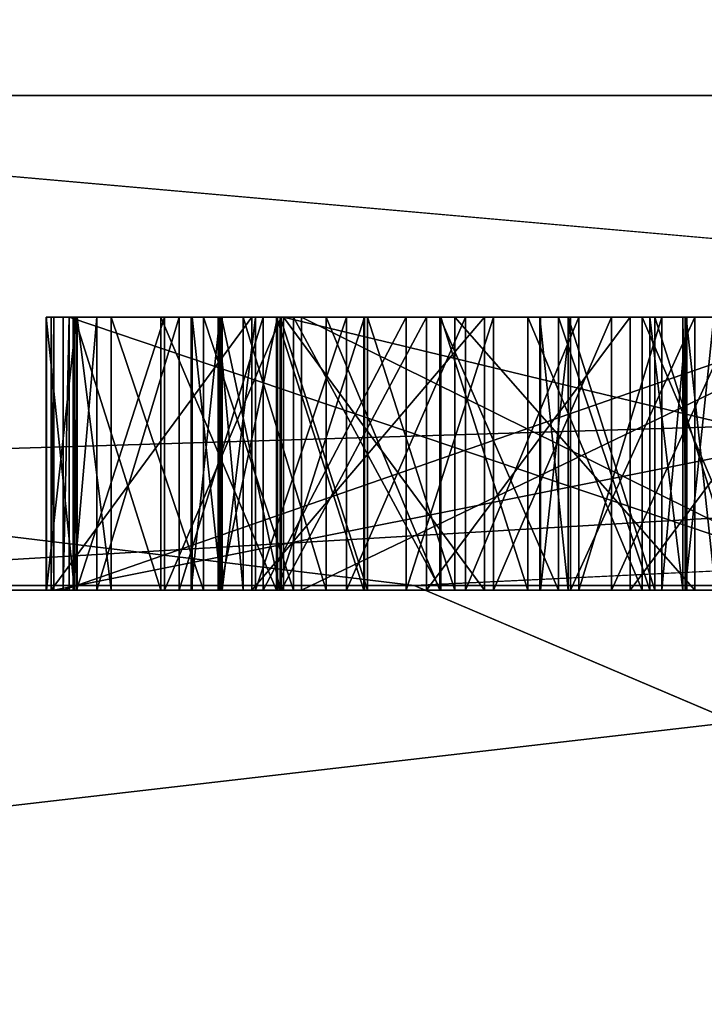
# Model space of a CAD drawing. Header units: millimetres. Extents: x -348 to 175, y 0 to 247.
# Tile 127 of 196: x 133.14 to 133.391, y 60.848 to 61.209. Entities that reach past the tile are written whole.
import ezdxf

# ---------------------------------------------------------------- set-up
doc = ezdxf.new("R2010")
doc.units = ezdxf.units.MM
doc.header["$LTSCALE"] = 65.185185
for name, color, linetype in [('665', 7, 'CONTINUOUS'), ('737', 7, 'CONTINUOUS'), ('738', 7, 'CONTINUOUS'), ('739', 7, 'CONTINUOUS'), ('740', 7, 'CONTINUOUS'), ('747', 7, 'CONTINUOUS'), ('752', 7, 'CONTINUOUS'), ('753', 7, 'CONTINUOUS'), ('782', 7, 'CONTINUOUS'), ('783', 7, 'CONTINUOUS'), ('792', 7, 'CONTINUOUS'), ('793', 7, 'CONTINUOUS'), ('794', 7, 'CONTINUOUS'), ('795', 7, 'CONTINUOUS'), ('797', 7, 'CONTINUOUS'), ('798', 7, 'CONTINUOUS'), ('799', 7, 'CONTINUOUS'), ('800', 7, 'CONTINUOUS'), ('801', 7, 'CONTINUOUS'), ('802', 7, 'CONTINUOUS'), ('803', 7, 'CONTINUOUS'), ('804', 7, 'CONTINUOUS'), ('805', 7, 'CONTINUOUS'), ('806', 7, 'CONTINUOUS'), ('807', 7, 'CONTINUOUS'), ('808', 7, 'CONTINUOUS'), ('809', 7, 'CONTINUOUS'), ('810', 7, 'CONTINUOUS'), ('811', 7, 'CONTINUOUS'), ('812', 7, 'CONTINUOUS'), ('813', 7, 'CONTINUOUS'), ('814', 7, 'CONTINUOUS'), ('815', 7, 'CONTINUOUS'), ('816', 7, 'CONTINUOUS'), ('817', 7, 'CONTINUOUS'), ('818', 7, 'CONTINUOUS'), ('819', 7, 'CONTINUOUS'), ('820', 7, 'CONTINUOUS'), ('821', 7, 'CONTINUOUS'), ('822', 7, 'CONTINUOUS'), ('823', 7, 'CONTINUOUS'), ('824', 7, 'CONTINUOUS'), ('825', 7, 'CONTINUOUS'), ('852', 7, 'CONTINUOUS'), ('853', 7, 'CONTINUOUS'), ('854', 7, 'CONTINUOUS'), ('856', 7, 'CONTINUOUS'), ('857', 7, 'CONTINUOUS'), ('858', 7, 'CONTINUOUS'), ('859', 7, 'CONTINUOUS'), ('860', 7, 'CONTINUOUS'), ('861', 7, 'CONTINUOUS'), ('862', 7, 'CONTINUOUS'), ('863', 7, 'CONTINUOUS'), ('864', 7, 'CONTINUOUS'), ('866', 7, 'CONTINUOUS'), ('882', 7, 'CONTINUOUS'), ('883', 7, 'CONTINUOUS'), ('884', 7, 'CONTINUOUS'), ('885', 7, 'CONTINUOUS'), ('886', 7, 'CONTINUOUS'), ('887', 7, 'CONTINUOUS'), ('888', 7, 'CONTINUOUS'), ('889', 7, 'CONTINUOUS'), ('890', 7, 'CONTINUOUS'), ('891', 7, 'CONTINUOUS'), ('892', 7, 'CONTINUOUS'), ('893', 7, 'CONTINUOUS'), ('894', 7, 'CONTINUOUS'), ('895', 7, 'CONTINUOUS'), ('896', 7, 'CONTINUOUS'), ('913', 7, 'CONTINUOUS'), ('914', 7, 'CONTINUOUS'), ('915', 7, 'CONTINUOUS'), ('916', 7, 'CONTINUOUS'), ('917', 7, 'CONTINUOUS'), ('918', 7, 'CONTINUOUS'), ('919', 7, 'CONTINUOUS'), ('920', 7, 'CONTINUOUS'), ('921', 7, 'CONTINUOUS'), ('922', 7, 'CONTINUOUS'), ('923', 7, 'CONTINUOUS'), ('924', 7, 'CONTINUOUS'), ('925', 7, 'CONTINUOUS'), ('926', 7, 'CONTINUOUS'), ('928', 7, 'CONTINUOUS'), ('929', 7, 'CONTINUOUS')]:
    doc.layers.add(name, color=color, linetype=linetype)

msp = doc.modelspace()

# ---------------------------------------------------------------- linework, layer by layer
at = {"layer": '665', "color": 7, "linetype": 'CONTINUOUS', "true_color": 0xe0f2ff}
for points in [[(133.81944, 61, 11.75541), (138.24408, 61, 16.18019), (131.42449, 61, 7.08931), (133.81944, 61, 11.75541)], [(131.42449, 61, 7.08931), (138.24408, 61, 16.18019), (138.72268, 61, 16.37467), (131.42449, 61, 7.08931)], [(132.17968, 61, 9.07945), (133.81944, 61, 11.75541), (131.42449, 61, 7.08931), (132.17968, 61, 9.07945)], [(133.81944, 61, -11.75541), (132.17968, 61, -9.07945), (132.94745, 61, -10.22343), (133.81944, 61, -11.75541)], [(136.7533, 61, -14.82676), (133.81944, 61, -11.75541), (132.94745, 61, -10.22343), (136.7533, 61, -14.82676)]]:
    msp.add_3dface(points, dxfattribs=at)
at = {"layer": '737', "color": 7, "linetype": 'CONTINUOUS', "true_color": 0xe0f2ff}
for points in [[(132.25, 60), (131.24829, 61.0017, 0), (134.82957, 61.0017, 11.022), (132.25, 60)], [(135.63978, 59.99999, 10.43296), (132.25, 60), (134.82957, 61.0017, 11.022), (135.63978, 59.99999, 10.43296)]]:
    msp.add_3dface(points, dxfattribs=at)
at = {"layer": '738', "color": 7, "linetype": 'CONTINUOUS', "true_color": 0xe0f2ff}
for points in [[(132.25, 60), (135.63979, 59.99999, -10.43297), (131.24829, 61.0017, 0), (132.25, 60)], [(131.24829, 61.0017, 0), (135.63979, 59.99999, -10.43297), (133.28484, 61.0017, -8.49883), (131.24829, 61.0017, 0)], [(133.28484, 61.0017, -8.49883), (135.63979, 59.99999, -10.43297), (138.95243, 61.0017, -15.15182), (133.28484, 61.0017, -8.49883)]]:
    msp.add_3dface(points, dxfattribs=at)
at = {"layer": '739', "color": 7, "linetype": 'CONTINUOUS', "true_color": 0xe0f2ff}
for points in [[(130, 61), (129.5, 60.5), (133.41495, 60.50001, 12.04932), (130, 61)], [(130.24618, 61, 3.12842), (130, 61), (133.41495, 60.50001, 12.04932), (130.24618, 61, 3.12842)], [(130.97874, 61, 6.17997), (130.24618, 61, 3.12842), (133.41495, 60.50001, 12.04932), (130.97874, 61, 6.17997)], [(132.17968, 61, 9.07945), (130.97874, 61, 6.17997), (133.41495, 60.50001, 12.04932), (132.17968, 61, 9.07945)], [(133.81944, 61, 11.75541), (132.17968, 61, 9.07945), (133.41495, 60.50001, 12.04932), (133.81944, 61, 11.75541)]]:
    msp.add_3dface(points, dxfattribs=at)
at = {"layer": '740', "color": 7, "linetype": 'CONTINUOUS', "true_color": 0xe0f2ff}
for points in [[(132.17968, 61, -9.07945), (133.81944, 61, -11.75541), (129.5, 60.5), (132.17968, 61, -9.07945)], [(133.81944, 61, -11.75541), (133.41495, 60.50001, -12.04932), (129.5, 60.5), (133.81944, 61, -11.75541)]]:
    msp.add_3dface(points, dxfattribs=at)
at = {"layer": '747', "color": 7, "linetype": 'CONTINUOUS', "true_color": 0xe0f2ff}
for points in [[(131.80404, 61.18118, -3.75109), (136.9853, 61.18118, -13.25825), (133.36747, 66.11021, -5.40424), (131.80404, 61.18118, -3.75109)], [(132.80286, 61.18118, 7.03009), (131.80404, 61.18118, -3.75109), (133.36747, 66.11021, 5.40424), (132.80286, 61.18118, 7.03009)], [(133.36747, 66.11021, 5.40424), (131.80404, 61.18118, -3.75109), (133.36747, 66.11021, -5.40424), (133.36747, 66.11021, 5.40424)], [(139.64252, 61.18118, 15.42357), (132.80286, 61.18118, 7.03009), (139.72053, 66.11021, 14.14848), (139.64252, 61.18118, 15.42357)], [(139.72053, 66.11021, 14.14848), (132.80286, 61.18118, 7.03009), (133.36747, 66.11021, 5.40424), (139.72053, 66.11021, 14.14848)], [(133.36747, 66.11021, -5.40424), (136.9853, 61.18118, -13.25825), (139.72053, 66.11021, -14.14848), (133.36747, 66.11021, -5.40424)]]:
    msp.add_3dface(points, dxfattribs=at)
at = {"layer": '752', "color": 7, "linetype": 'CONTINUOUS', "true_color": 0xe0f2ff}
for points in [[(132.94745, 61, -10.22343), (130.49055, 61.21787, -4.75919), (136.63561, 61.21787, -14.98872), (132.94745, 61, -10.22343)], [(131.42449, 61, 7.08931), (138.60556, 61.21787, 16.53588), (131.2348, 61.21787, 7.15094), (131.42449, 61, 7.08931)], [(131.42449, 61, 7.08931), (138.72268, 61, 16.37467), (138.60556, 61.21787, 16.53588), (131.42449, 61, 7.08931)], [(136.7533, 61, -14.82676), (132.94745, 61, -10.22343), (136.63561, 61.21787, -14.98872), (136.7533, 61, -14.82676)]]:
    msp.add_3dface(points, dxfattribs=at)
at = {"layer": '753', "color": 7, "linetype": 'CONTINUOUS', "true_color": 0xe0f2ff}
for points in [[(134.82957, 61.0017, 11.022), (131.24829, 61.0017, 0), (132.80286, 61.18118, 7.03009), (134.82957, 61.0017, 11.022)], [(131.24829, 61.0017, 0), (133.28484, 61.0017, -8.49883), (131.80404, 61.18118, -3.75109), (131.24829, 61.0017, 0)], [(133.28484, 61.0017, -8.49883), (136.9853, 61.18118, -13.25825), (131.80404, 61.18118, -3.75109), (133.28484, 61.0017, -8.49883)], [(134.82957, 61.0017, 11.022), (132.80286, 61.18118, 7.03009), (139.64252, 61.18118, 15.42357), (134.82957, 61.0017, 11.022)], [(133.28484, 61.0017, -8.49883), (138.95243, 61.0017, -15.15182), (136.9853, 61.18118, -13.25825), (133.28484, 61.0017, -8.49883)]]:
    msp.add_3dface(points, dxfattribs=at)
at = {"layer": '782', "color": 7, "linetype": 'CONTINUOUS', "true_color": 0xe0f2ff}
for points in [[(133.15639, 61.1, -0.47548), (133.15854, 61.1, -0.53795), (133.24359, 61.1, -0.53502), (133.15639, 61.1, -0.47548)], [(133.44345, 61.1, -0.4656), (133.15639, 61.1, -0.47548), (133.24359, 61.1, -0.53502), (133.44345, 61.1, -0.4656)], [(133.15854, 61.1, -0.53795), (133.4542, 61.1, -0.77792), (133.24359, 61.1, -0.53502), (133.15854, 61.1, -0.53795)], [(133.4456, 61.1, -0.52807), (133.44345, 61.1, -0.4656), (133.24359, 61.1, -0.53502), (133.4456, 61.1, -0.52807)], [(133.4542, 61.1, -0.77792), (133.45169, 61.1, -0.70504), (133.24359, 61.1, -0.53502), (133.4542, 61.1, -0.77792)]]:
    msp.add_3dface(points, dxfattribs=at)
at = {"layer": '783', "color": 7, "linetype": 'CONTINUOUS', "true_color": 0xe0f2ff}
for points in [[(133.15854, 61, -0.53795), (133.4542, 61, -0.77792), (133.15854, 61.1, -0.53795), (133.15854, 61, -0.53795)], [(133.15854, 61.1, -0.53795), (133.4542, 61, -0.77792), (133.4542, 61.1, -0.77792), (133.15854, 61.1, -0.53795)]]:
    msp.add_3dface(points, dxfattribs=at)
at = {"layer": '792', "color": 7, "linetype": 'CONTINUOUS', "true_color": 0xe0f2ff}
for points in [[(133.44345, 61, -0.4656), (133.15639, 61, -0.47548), (133.44345, 61.1, -0.4656), (133.44345, 61, -0.4656)], [(133.15639, 61, -0.47548), (133.15639, 61.1, -0.47548), (133.44345, 61.1, -0.4656), (133.15639, 61, -0.47548)]]:
    msp.add_3dface(points, dxfattribs=at)
at = {"layer": '793', "color": 7, "linetype": 'CONTINUOUS', "true_color": 0xe0f2ff}
for points in [[(133.15639, 61, -0.47548), (133.15854, 61, -0.53795), (133.15854, 61.1, -0.53795), (133.15639, 61, -0.47548)], [(133.15639, 61, -0.47548), (133.15854, 61.1, -0.53795), (133.15639, 61.1, -0.47548), (133.15639, 61, -0.47548)]]:
    msp.add_3dface(points, dxfattribs=at)
at = {"layer": '794', "color": 7, "linetype": 'CONTINUOUS', "true_color": 0xe0f2ff}
for points in [[(133.24359, 61.1, -0.53502), (133.45169, 61.1, -0.70504), (133.24359, 61, -0.53502), (133.24359, 61.1, -0.53502)], [(133.45169, 61.1, -0.70504), (133.45169, 61, -0.70504), (133.24359, 61, -0.53502), (133.45169, 61.1, -0.70504)]]:
    msp.add_3dface(points, dxfattribs=at)
at = {"layer": '795', "color": 7, "linetype": 'CONTINUOUS', "true_color": 0xe0f2ff}
for points in [[(133.4456, 61.1, -0.52807), (133.24359, 61.1, -0.53502), (133.4456, 61, -0.52807), (133.4456, 61.1, -0.52807)], [(133.24359, 61.1, -0.53502), (133.24359, 61, -0.53502), (133.4456, 61, -0.52807), (133.24359, 61.1, -0.53502)]]:
    msp.add_3dface(points, dxfattribs=at)
at = {"layer": '797', "linetype": 'CONTINUOUS'}
msp.add_3dface([(133.24359, 61, -0.53502), (133.45169, 61, -0.70504), (133.4456, 61, -0.52807), (133.24359, 61, -0.53502)], dxfattribs=at)
at = {"layer": '798', "color": 7, "linetype": 'CONTINUOUS', "true_color": 0xe0f2ff}
for points in [[(133.20325, 61, -0.05436), (133.20357, 61, -0.11686), (133.21373, 61, -0.02306), (133.20325, 61, -0.05436)], [(133.20357, 61, -0.11686), (133.21437, 61, -0.14806), (133.21373, 61, -0.02306), (133.20357, 61, -0.11686)], [(133.21373, 61, -0.02306), (133.21437, 61, -0.14806), (133.23485, 61, 0.0083), (133.21373, 61, -0.02306)], [(133.21437, 61, -0.14806), (133.2358, 61, -0.1792), (133.23485, 61, 0.0083), (133.21437, 61, -0.14806)], [(133.23485, 61, 0.0083), (133.2358, 61, -0.1792), (133.26665, 61, 0.0293), (133.23485, 61, 0.0083)], [(133.2358, 61, -0.1792), (133.26782, 61, -0.19987), (133.26665, 61, 0.0293), (133.2358, 61, -0.1792)], [(133.26639, 61, 0.08138), (133.26665, 61, 0.0293), (133.28942, 61, -0.26226), (133.26639, 61, 0.08138)], [(133.26665, 61, 0.0293), (133.26782, 61, -0.19987), (133.28942, 61, -0.26226), (133.26665, 61, 0.0293)], [(133.26782, 61, -0.19987), (133.29979, 61, -0.21012), (133.28942, 61, -0.26226), (133.26782, 61, -0.19987)], [(133.28942, 61, -0.26226), (133.29979, 61, -0.21012), (133.36394, 61, -0.27229), (133.28942, 61, -0.26226)], [(133.29979, 61, -0.21012), (133.38763, 61, -0.224), (133.36394, 61, -0.27229), (133.29979, 61, -0.21012)], [(133.38763, 61, -0.224), (133.40469, 61, 0.08208), (133.36394, 61, -0.27229), (133.38763, 61, -0.224)], [(133.36394, 61, -0.27229), (133.40469, 61, 0.08208), (133.4384, 61, -0.27191), (133.36394, 61, -0.27229)]]:
    msp.add_3dface(points, dxfattribs=at)
at = {"layer": '799', "color": 7, "linetype": 'CONTINUOUS', "true_color": 0xe0f2ff}
for points in [[(133.40469, 61, 0.08208), (133.37293, 61, 0.05067), (133.37293, 61.1, 0.05067), (133.40469, 61, 0.08208)], [(133.40469, 61.1, 0.08208), (133.40469, 61, 0.08208), (133.37293, 61.1, 0.05067), (133.40469, 61.1, 0.08208)]]:
    msp.add_3dface(points, dxfattribs=at)
at = {"layer": '800', "color": 7, "linetype": 'CONTINUOUS', "true_color": 0xe0f2ff}
for points in [[(133.37293, 61, 0.05067), (133.34128, 61, -0.00157), (133.34128, 61.1, -0.00157), (133.37293, 61, 0.05067)], [(133.37293, 61.1, 0.05067), (133.37293, 61, 0.05067), (133.34128, 61.1, -0.00157), (133.37293, 61.1, 0.05067)]]:
    msp.add_3dface(points, dxfattribs=at)
at = {"layer": '801', "color": 7, "linetype": 'CONTINUOUS', "true_color": 0xe0f2ff}
for points in [[(133.34128, 61, -0.00157), (133.33091, 61, -0.05371), (133.33091, 61.1, -0.05371), (133.34128, 61, -0.00157)], [(133.34128, 61.1, -0.00157), (133.34128, 61, -0.00157), (133.33091, 61.1, -0.05371), (133.34128, 61.1, -0.00157)]]:
    msp.add_3dface(points, dxfattribs=at)
at = {"layer": '802', "color": 7, "linetype": 'CONTINUOUS', "true_color": 0xe0f2ff}
for points in [[(133.33091, 61, -0.05371), (133.33117, 61, -0.10579), (133.33117, 61.1, -0.10579), (133.33091, 61, -0.05371)], [(133.33091, 61.1, -0.05371), (133.33091, 61, -0.05371), (133.33117, 61.1, -0.10579), (133.33091, 61.1, -0.05371)]]:
    msp.add_3dface(points, dxfattribs=at)
at = {"layer": '803', "color": 7, "linetype": 'CONTINUOUS', "true_color": 0xe0f2ff}
for points in [[(133.33117, 61, -0.10579), (133.34208, 61, -0.15782), (133.34208, 61.1, -0.15782), (133.33117, 61, -0.10579)], [(133.33117, 61.1, -0.10579), (133.33117, 61, -0.10579), (133.34208, 61.1, -0.15782), (133.33117, 61.1, -0.10579)]]:
    msp.add_3dface(points, dxfattribs=at)
at = {"layer": '804', "color": 7, "linetype": 'CONTINUOUS', "true_color": 0xe0f2ff}
for points in [[(133.34208, 61, -0.15782), (133.38763, 61, -0.224), (133.38763, 61.1, -0.224), (133.34208, 61, -0.15782)], [(133.34208, 61.1, -0.15782), (133.34208, 61, -0.15782), (133.38763, 61.1, -0.224), (133.34208, 61.1, -0.15782)]]:
    msp.add_3dface(points, dxfattribs=at)
at = {"layer": '805', "color": 7, "linetype": 'CONTINUOUS', "true_color": 0xe0f2ff}
for points in [[(133.38763, 61, -0.224), (133.29979, 61, -0.21012), (133.29979, 61.1, -0.21012), (133.38763, 61, -0.224)], [(133.38763, 61.1, -0.224), (133.38763, 61, -0.224), (133.29979, 61.1, -0.21012), (133.38763, 61.1, -0.224)]]:
    msp.add_3dface(points, dxfattribs=at)
at = {"layer": '806', "color": 7, "linetype": 'CONTINUOUS', "true_color": 0xe0f2ff}
for points in [[(133.29979, 61, -0.21012), (133.26782, 61, -0.19987), (133.26782, 61.1, -0.19987), (133.29979, 61, -0.21012)], [(133.29979, 61.1, -0.21012), (133.29979, 61, -0.21012), (133.26782, 61.1, -0.19987), (133.29979, 61.1, -0.21012)]]:
    msp.add_3dface(points, dxfattribs=at)
at = {"layer": '807', "color": 7, "linetype": 'CONTINUOUS', "true_color": 0xe0f2ff}
for points in [[(133.26782, 61, -0.19987), (133.2358, 61, -0.1792), (133.2358, 61.1, -0.1792), (133.26782, 61, -0.19987)], [(133.26782, 61.1, -0.19987), (133.26782, 61, -0.19987), (133.2358, 61.1, -0.1792), (133.26782, 61.1, -0.19987)]]:
    msp.add_3dface(points, dxfattribs=at)
at = {"layer": '808', "color": 7, "linetype": 'CONTINUOUS', "true_color": 0xe0f2ff}
for points in [[(133.2358, 61, -0.1792), (133.21437, 61, -0.14806), (133.21437, 61.1, -0.14806), (133.2358, 61, -0.1792)], [(133.2358, 61.1, -0.1792), (133.2358, 61, -0.1792), (133.21437, 61.1, -0.14806), (133.2358, 61.1, -0.1792)]]:
    msp.add_3dface(points, dxfattribs=at)
at = {"layer": '809', "color": 7, "linetype": 'CONTINUOUS', "true_color": 0xe0f2ff}
for points in [[(133.21437, 61, -0.14806), (133.20357, 61, -0.11686), (133.20357, 61.1, -0.11686), (133.21437, 61, -0.14806)], [(133.21437, 61.1, -0.14806), (133.21437, 61, -0.14806), (133.20357, 61.1, -0.11686), (133.21437, 61.1, -0.14806)]]:
    msp.add_3dface(points, dxfattribs=at)
at = {"layer": '810', "color": 7, "linetype": 'CONTINUOUS', "true_color": 0xe0f2ff}
for points in [[(133.20357, 61, -0.11686), (133.20325, 61, -0.05436), (133.20325, 61.1, -0.05436), (133.20357, 61, -0.11686)], [(133.20357, 61.1, -0.11686), (133.20357, 61, -0.11686), (133.20325, 61.1, -0.05436), (133.20357, 61.1, -0.11686)]]:
    msp.add_3dface(points, dxfattribs=at)
at = {"layer": '811', "color": 7, "linetype": 'CONTINUOUS', "true_color": 0xe0f2ff}
for points in [[(133.20325, 61, -0.05436), (133.21373, 61, -0.02306), (133.21373, 61.1, -0.02306), (133.20325, 61, -0.05436)], [(133.20325, 61.1, -0.05436), (133.20325, 61, -0.05436), (133.21373, 61.1, -0.02306), (133.20325, 61.1, -0.05436)]]:
    msp.add_3dface(points, dxfattribs=at)
at = {"layer": '812', "color": 7, "linetype": 'CONTINUOUS', "true_color": 0xe0f2ff}
for points in [[(133.21373, 61, -0.02306), (133.23485, 61, 0.0083), (133.23485, 61.1, 0.0083), (133.21373, 61, -0.02306)], [(133.21373, 61.1, -0.02306), (133.21373, 61, -0.02306), (133.23485, 61.1, 0.0083), (133.21373, 61.1, -0.02306)]]:
    msp.add_3dface(points, dxfattribs=at)
at = {"layer": '813', "color": 7, "linetype": 'CONTINUOUS', "true_color": 0xe0f2ff}
for points in [[(133.23485, 61, 0.0083), (133.26665, 61, 0.0293), (133.26665, 61.1, 0.0293), (133.23485, 61, 0.0083)], [(133.23485, 61.1, 0.0083), (133.23485, 61, 0.0083), (133.26665, 61.1, 0.0293), (133.23485, 61.1, 0.0083)]]:
    msp.add_3dface(points, dxfattribs=at)
at = {"layer": '814', "color": 7, "linetype": 'CONTINUOUS', "true_color": 0xe0f2ff}
for points in [[(133.26665, 61, 0.0293), (133.26639, 61, 0.08138), (133.26639, 61.1, 0.08138), (133.26665, 61, 0.0293)], [(133.26665, 61.1, 0.0293), (133.26665, 61, 0.0293), (133.26639, 61.1, 0.08138), (133.26665, 61.1, 0.0293)]]:
    msp.add_3dface(points, dxfattribs=at)
at = {"layer": '815', "color": 7, "linetype": 'CONTINUOUS', "true_color": 0xe0f2ff}
for points in [[(133.26639, 61, 0.08138), (133.23453, 61, 0.0708), (133.23453, 61.1, 0.0708), (133.26639, 61, 0.08138)], [(133.26639, 61.1, 0.08138), (133.26639, 61, 0.08138), (133.23453, 61.1, 0.0708), (133.26639, 61.1, 0.08138)]]:
    msp.add_3dface(points, dxfattribs=at)
at = {"layer": '816', "color": 7, "linetype": 'CONTINUOUS', "true_color": 0xe0f2ff}
for points in [[(133.23453, 61, 0.0708), (133.19213, 61, 0.03933), (133.19213, 61.1, 0.03933), (133.23453, 61, 0.0708)], [(133.23453, 61.1, 0.0708), (133.23453, 61, 0.0708), (133.19213, 61.1, 0.03933), (133.23453, 61.1, 0.0708)]]:
    msp.add_3dface(points, dxfattribs=at)
at = {"layer": '817', "color": 7, "linetype": 'CONTINUOUS', "true_color": 0xe0f2ff}
for points in [[(133.19213, 61, 0.03933), (133.16049, 61, -0.01291), (133.16049, 61.1, -0.01291), (133.19213, 61, 0.03933)], [(133.19213, 61.1, 0.03933), (133.19213, 61, 0.03933), (133.16049, 61.1, -0.01291), (133.19213, 61.1, 0.03933)]]:
    msp.add_3dface(points, dxfattribs=at)
at = {"layer": '818', "color": 7, "linetype": 'CONTINUOUS', "true_color": 0xe0f2ff}
for points in [[(133.16049, 61, -0.01291), (133.15011, 61, -0.06505), (133.15011, 61.1, -0.06505), (133.16049, 61, -0.01291)], [(133.16049, 61.1, -0.01291), (133.16049, 61, -0.01291), (133.15011, 61.1, -0.06505), (133.16049, 61.1, -0.01291)]]:
    msp.add_3dface(points, dxfattribs=at)
at = {"layer": '819', "color": 7, "linetype": 'CONTINUOUS', "true_color": 0xe0f2ff}
for points in [[(133.15011, 61, -0.06505), (133.15033, 61, -0.10671), (133.15033, 61.1, -0.10671), (133.15011, 61, -0.06505)], [(133.15011, 61.1, -0.06505), (133.15011, 61, -0.06505), (133.15033, 61.1, -0.10671), (133.15011, 61.1, -0.06505)]]:
    msp.add_3dface(points, dxfattribs=at)
at = {"layer": '820', "color": 7, "linetype": 'CONTINUOUS', "true_color": 0xe0f2ff}
for points in [[(133.15033, 61, -0.10671), (133.16123, 61, -0.15874), (133.16123, 61.1, -0.15874), (133.15033, 61, -0.10671)], [(133.15033, 61.1, -0.10671), (133.15033, 61, -0.10671), (133.16123, 61.1, -0.15874), (133.15033, 61.1, -0.10671)]]:
    msp.add_3dface(points, dxfattribs=at)
at = {"layer": '821', "color": 7, "linetype": 'CONTINUOUS', "true_color": 0xe0f2ff}
for points in [[(133.16123, 61, -0.15874), (133.19341, 61, -0.21066), (133.19341, 61.1, -0.21066), (133.16123, 61, -0.15874)], [(133.16123, 61.1, -0.15874), (133.16123, 61, -0.15874), (133.19341, 61.1, -0.21066), (133.16123, 61.1, -0.15874)]]:
    msp.add_3dface(points, dxfattribs=at)
at = {"layer": '822', "color": 7, "linetype": 'CONTINUOUS', "true_color": 0xe0f2ff}
for points in [[(133.19341, 61, -0.21066), (133.23612, 61, -0.2417), (133.23612, 61.1, -0.2417), (133.19341, 61, -0.21066)], [(133.19341, 61.1, -0.21066), (133.19341, 61, -0.21066), (133.23612, 61.1, -0.2417), (133.19341, 61.1, -0.21066)]]:
    msp.add_3dface(points, dxfattribs=at)
at = {"layer": '823', "color": 7, "linetype": 'CONTINUOUS', "true_color": 0xe0f2ff}
for points in [[(133.23612, 61, -0.2417), (133.28942, 61, -0.26226), (133.28942, 61.1, -0.26226), (133.23612, 61, -0.2417)], [(133.23612, 61.1, -0.2417), (133.23612, 61, -0.2417), (133.28942, 61.1, -0.26226), (133.23612, 61.1, -0.2417)]]:
    msp.add_3dface(points, dxfattribs=at)
at = {"layer": '824', "color": 7, "linetype": 'CONTINUOUS', "true_color": 0xe0f2ff}
for points in [[(133.28942, 61, -0.26226), (133.36394, 61, -0.27229), (133.36394, 61.1, -0.27229), (133.28942, 61, -0.26226)], [(133.28942, 61.1, -0.26226), (133.28942, 61, -0.26226), (133.36394, 61.1, -0.27229), (133.28942, 61.1, -0.26226)]]:
    msp.add_3dface(points, dxfattribs=at)
at = {"layer": '825', "color": 7, "linetype": 'CONTINUOUS', "true_color": 0xe0f2ff}
for points in [[(133.36394, 61, -0.27229), (133.4384, 61, -0.27191), (133.4384, 61.1, -0.27191), (133.36394, 61, -0.27229)], [(133.36394, 61.1, -0.27229), (133.36394, 61, -0.27229), (133.4384, 61.1, -0.27191), (133.36394, 61.1, -0.27229)]]:
    msp.add_3dface(points, dxfattribs=at)
at = {"layer": '852', "color": 7, "linetype": 'CONTINUOUS', "true_color": 0xe0f2ff}
for points in [[(133.39522, 61.1, -0.14713), (133.39522, 61, -0.14713), (133.38442, 61.1, -0.11594), (133.39522, 61.1, -0.14713)], [(133.38442, 61.1, -0.11594), (133.39522, 61, -0.14713), (133.38442, 61, -0.11594), (133.38442, 61.1, -0.11594)]]:
    msp.add_3dface(points, dxfattribs=at)
at = {"layer": '853', "color": 7, "linetype": 'CONTINUOUS', "true_color": 0xe0f2ff}
for points in [[(133.38442, 61.1, -0.11594), (133.38442, 61, -0.11594), (133.38405, 61.1, -0.04302), (133.38442, 61.1, -0.11594)], [(133.38405, 61.1, -0.04302), (133.38442, 61, -0.11594), (133.38405, 61, -0.04302), (133.38405, 61.1, -0.04302)]]:
    msp.add_3dface(points, dxfattribs=at)
at = {"layer": '854', "color": 7, "linetype": 'CONTINUOUS', "true_color": 0xe0f2ff}
for points in [[(133.38405, 61.1, -0.04302), (133.38405, 61, -0.04302), (133.39452, 61.1, -0.01172), (133.38405, 61.1, -0.04302)], [(133.39452, 61.1, -0.01172), (133.38405, 61, -0.04302), (133.39452, 61, -0.01172), (133.39452, 61.1, -0.01172)]]:
    msp.add_3dface(points, dxfattribs=at)
at = {"layer": '856', "linetype": 'CONTINUOUS'}
for points in [[(133.59718, 61, -0.11485), (133.59681, 61, -0.04194), (133.38405, 61, -0.04302), (133.59718, 61, -0.11485)], [(133.38405, 61, -0.04302), (133.59681, 61, -0.04194), (133.39452, 61, -0.01172), (133.38405, 61, -0.04302)], [(133.38442, 61, -0.11594), (133.59718, 61, -0.11485), (133.38405, 61, -0.04302), (133.38442, 61, -0.11594)], [(133.5867, 61, -0.14616), (133.59718, 61, -0.11485), (133.38442, 61, -0.11594), (133.5867, 61, -0.14616)], [(133.39522, 61, -0.14713), (133.5867, 61, -0.14616), (133.38442, 61, -0.11594), (133.39522, 61, -0.14713)]]:
    msp.add_3dface(points, dxfattribs=at)
at = {"layer": '857', "linetype": 'CONTINUOUS'}
for points in [[(133.16049, 61.1, -0.01291), (133.15011, 61.1, -0.06505), (133.15033, 61.1, -0.10671), (133.16049, 61.1, -0.01291)], [(133.16049, 61.1, -0.01291), (133.15033, 61.1, -0.10671), (133.16123, 61.1, -0.15874), (133.16049, 61.1, -0.01291)], [(133.19213, 61.1, 0.03933), (133.16049, 61.1, -0.01291), (133.16123, 61.1, -0.15874), (133.19213, 61.1, 0.03933)], [(133.19213, 61.1, 0.03933), (133.16123, 61.1, -0.15874), (133.19341, 61.1, -0.21066), (133.19213, 61.1, 0.03933)], [(133.20325, 61.1, -0.05436), (133.21373, 61.1, -0.02306), (133.19213, 61.1, 0.03933), (133.20325, 61.1, -0.05436)], [(133.20325, 61.1, -0.05436), (133.19213, 61.1, 0.03933), (133.19341, 61.1, -0.21066), (133.20325, 61.1, -0.05436)], [(133.21373, 61.1, -0.02306), (133.23453, 61.1, 0.0708), (133.19213, 61.1, 0.03933), (133.21373, 61.1, -0.02306)], [(133.20357, 61.1, -0.11686), (133.20325, 61.1, -0.05436), (133.19341, 61.1, -0.21066), (133.20357, 61.1, -0.11686)], [(133.20357, 61.1, -0.11686), (133.19341, 61.1, -0.21066), (133.23612, 61.1, -0.2417), (133.20357, 61.1, -0.11686)], [(133.21437, 61.1, -0.14806), (133.20357, 61.1, -0.11686), (133.23612, 61.1, -0.2417), (133.21437, 61.1, -0.14806)], [(133.21373, 61.1, -0.02306), (133.23485, 61.1, 0.0083), (133.23453, 61.1, 0.0708), (133.21373, 61.1, -0.02306)], [(133.2358, 61.1, -0.1792), (133.21437, 61.1, -0.14806), (133.23612, 61.1, -0.2417), (133.2358, 61.1, -0.1792)], [(133.23485, 61.1, 0.0083), (133.26639, 61.1, 0.08138), (133.23453, 61.1, 0.0708), (133.23485, 61.1, 0.0083)], [(133.23485, 61.1, 0.0083), (133.26665, 61.1, 0.0293), (133.26639, 61.1, 0.08138), (133.23485, 61.1, 0.0083)], [(133.26782, 61.1, -0.19987), (133.2358, 61.1, -0.1792), (133.23612, 61.1, -0.2417), (133.26782, 61.1, -0.19987)], [(133.26782, 61.1, -0.19987), (133.23612, 61.1, -0.2417), (133.28942, 61.1, -0.26226), (133.26782, 61.1, -0.19987)], [(133.29979, 61.1, -0.21012), (133.26782, 61.1, -0.19987), (133.28942, 61.1, -0.26226), (133.29979, 61.1, -0.21012)], [(133.29979, 61.1, -0.21012), (133.28942, 61.1, -0.26226), (133.36394, 61.1, -0.27229), (133.29979, 61.1, -0.21012)], [(133.38763, 61.1, -0.224), (133.29979, 61.1, -0.21012), (133.36394, 61.1, -0.27229), (133.38763, 61.1, -0.224)], [(133.34128, 61.1, -0.00157), (133.33091, 61.1, -0.05371), (133.33117, 61.1, -0.10579), (133.34128, 61.1, -0.00157)], [(133.34128, 61.1, -0.00157), (133.33117, 61.1, -0.10579), (133.34208, 61.1, -0.15782), (133.34128, 61.1, -0.00157)], [(133.37293, 61.1, 0.05067), (133.34128, 61.1, -0.00157), (133.34208, 61.1, -0.15782), (133.37293, 61.1, 0.05067)], [(133.37293, 61.1, 0.05067), (133.34208, 61.1, -0.15782), (133.38763, 61.1, -0.224), (133.37293, 61.1, 0.05067)], [(133.38763, 61.1, -0.224), (133.36394, 61.1, -0.27229), (133.4384, 61.1, -0.27191), (133.38763, 61.1, -0.224)], [(133.40469, 61.1, 0.08208), (133.37293, 61.1, 0.05067), (133.39452, 61.1, -0.01172), (133.40469, 61.1, 0.08208)], [(133.37293, 61.1, 0.05067), (133.38763, 61.1, -0.224), (133.38442, 61.1, -0.11594), (133.37293, 61.1, 0.05067)], [(133.37293, 61.1, 0.05067), (133.38442, 61.1, -0.11594), (133.38405, 61.1, -0.04302), (133.37293, 61.1, 0.05067)], [(133.37293, 61.1, 0.05067), (133.38405, 61.1, -0.04302), (133.39452, 61.1, -0.01172), (133.37293, 61.1, 0.05067)], [(133.38763, 61.1, -0.224), (133.39522, 61.1, -0.14713), (133.38442, 61.1, -0.11594), (133.38763, 61.1, -0.224)], [(133.38763, 61.1, -0.224), (133.4384, 61.1, -0.27191), (133.39522, 61.1, -0.14713), (133.38763, 61.1, -0.224)]]:
    msp.add_3dface(points, dxfattribs=at)
at = {"layer": '858', "color": 7, "linetype": 'CONTINUOUS', "true_color": 0xe0f2ff}
msp.add_3dface([(133.23707, 61, 0.25633), (133.31057, 61, 0.1927), (133.65191, 61, 0.24999), (133.23707, 61, 0.25633)], dxfattribs=at)
at = {"layer": '859', "color": 7, "linetype": 'CONTINUOUS', "true_color": 0xe0f2ff}
for points in [[(133.65287, 61, 0.31248), (133.15293, 61, 0.32013), (133.65287, 61.1, 0.31248), (133.65287, 61, 0.31248)], [(133.65287, 61.1, 0.31248), (133.15293, 61, 0.32013), (133.15293, 61.1, 0.32013), (133.65287, 61.1, 0.31248)]]:
    msp.add_3dface(points, dxfattribs=at)
at = {"layer": '860', "color": 7, "linetype": 'CONTINUOUS', "true_color": 0xe0f2ff}
for points in [[(133.15293, 61, 0.32013), (133.15197, 61, 0.25764), (133.15197, 61.1, 0.25764), (133.15293, 61, 0.32013)], [(133.15293, 61.1, 0.32013), (133.15293, 61, 0.32013), (133.15197, 61.1, 0.25764), (133.15293, 61.1, 0.32013)]]:
    msp.add_3dface(points, dxfattribs=at)
at = {"layer": '861', "color": 7, "linetype": 'CONTINUOUS', "true_color": 0xe0f2ff}
for points in [[(133.15197, 61, 0.25764), (133.22547, 61, 0.194), (133.22547, 61.1, 0.194), (133.15197, 61, 0.25764)], [(133.15197, 61.1, 0.25764), (133.15197, 61, 0.25764), (133.22547, 61.1, 0.194), (133.15197, 61.1, 0.25764)]]:
    msp.add_3dface(points, dxfattribs=at)
at = {"layer": '862', "color": 7, "linetype": 'CONTINUOUS', "true_color": 0xe0f2ff}
for points in [[(133.22547, 61, 0.194), (133.31057, 61, 0.1927), (133.31057, 61.1, 0.1927), (133.22547, 61, 0.194)], [(133.22547, 61.1, 0.194), (133.22547, 61, 0.194), (133.31057, 61.1, 0.1927), (133.22547, 61.1, 0.194)]]:
    msp.add_3dface(points, dxfattribs=at)
at = {"layer": '863', "color": 7, "linetype": 'CONTINUOUS', "true_color": 0xe0f2ff}
for points in [[(133.31057, 61, 0.1927), (133.23707, 61, 0.25633), (133.23707, 61.1, 0.25633), (133.31057, 61, 0.1927)], [(133.31057, 61.1, 0.1927), (133.31057, 61, 0.1927), (133.23707, 61.1, 0.25633), (133.31057, 61.1, 0.1927)]]:
    msp.add_3dface(points, dxfattribs=at)
at = {"layer": '864', "color": 7, "linetype": 'CONTINUOUS', "true_color": 0xe0f2ff}
for points in [[(133.23707, 61, 0.25633), (133.65191, 61, 0.24999), (133.23707, 61.1, 0.25633), (133.23707, 61, 0.25633)], [(133.23707, 61.1, 0.25633), (133.65191, 61, 0.24999), (133.65191, 61.1, 0.24999), (133.23707, 61.1, 0.25633)]]:
    msp.add_3dface(points, dxfattribs=at)
at = {"layer": '866', "linetype": 'CONTINUOUS'}
for points in [[(133.15293, 61.1, 0.32013), (133.15197, 61.1, 0.25764), (133.22547, 61.1, 0.194), (133.15293, 61.1, 0.32013)], [(133.65287, 61.1, 0.31248), (133.15293, 61.1, 0.32013), (133.65191, 61.1, 0.24999), (133.65287, 61.1, 0.31248)], [(133.15293, 61.1, 0.32013), (133.22547, 61.1, 0.194), (133.23707, 61.1, 0.25633), (133.15293, 61.1, 0.32013)], [(133.15293, 61.1, 0.32013), (133.23707, 61.1, 0.25633), (133.65191, 61.1, 0.24999), (133.15293, 61.1, 0.32013)], [(133.22547, 61.1, 0.194), (133.31057, 61.1, 0.1927), (133.23707, 61.1, 0.25633), (133.22547, 61.1, 0.194)]]:
    msp.add_3dface(points, dxfattribs=at)
at = {"layer": '882', "color": 7, "linetype": 'CONTINUOUS', "true_color": 0xe0f2ff}
for points in [[(133.4108, 61, 0.70529), (133.3683, 61, 0.74999), (133.3683, 61.1, 0.74999), (133.4108, 61, 0.70529)], [(133.4108, 61.1, 0.70529), (133.4108, 61, 0.70529), (133.3683, 61.1, 0.74999), (133.4108, 61.1, 0.70529)]]:
    msp.add_3dface(points, dxfattribs=at)
at = {"layer": '883', "color": 7, "linetype": 'CONTINUOUS', "true_color": 0xe0f2ff}
for points in [[(133.3683, 61, 0.74999), (133.32651, 61, 0.77232), (133.32651, 61.1, 0.77232), (133.3683, 61, 0.74999)], [(133.3683, 61.1, 0.74999), (133.3683, 61, 0.74999), (133.32651, 61.1, 0.77232), (133.3683, 61.1, 0.74999)]]:
    msp.add_3dface(points, dxfattribs=at)
at = {"layer": '884', "color": 7, "linetype": 'CONTINUOUS', "true_color": 0xe0f2ff}
for points in [[(133.32651, 61, 0.77232), (133.29462, 61, 0.77346), (133.29462, 61.1, 0.77346), (133.32651, 61, 0.77232)], [(133.32651, 61.1, 0.77232), (133.32651, 61, 0.77232), (133.29462, 61.1, 0.77346), (133.32651, 61.1, 0.77232)]]:
    msp.add_3dface(points, dxfattribs=at)
at = {"layer": '885', "color": 7, "linetype": 'CONTINUOUS', "true_color": 0xe0f2ff}
for points in [[(133.29462, 61, 0.77346), (133.24072, 61, 0.75454), (133.24072, 61.1, 0.75454), (133.29462, 61, 0.77346)], [(133.29462, 61.1, 0.77346), (133.29462, 61, 0.77346), (133.24072, 61.1, 0.75454), (133.29462, 61.1, 0.77346)]]:
    msp.add_3dface(points, dxfattribs=at)
at = {"layer": '886', "color": 7, "linetype": 'CONTINUOUS', "true_color": 0xe0f2ff}
for points in [[(133.24072, 61, 0.75454), (133.20771, 61, 0.72445), (133.20771, 61.1, 0.72445), (133.24072, 61, 0.75454)], [(133.24072, 61.1, 0.75454), (133.24072, 61, 0.75454), (133.20771, 61.1, 0.72445), (133.24072, 61.1, 0.75454)]]:
    msp.add_3dface(points, dxfattribs=at)
at = {"layer": '887', "color": 7, "linetype": 'CONTINUOUS', "true_color": 0xe0f2ff}
for points in [[(133.20771, 61, 0.72445), (133.17396, 61, 0.67354), (133.17396, 61.1, 0.67354), (133.20771, 61, 0.72445)], [(133.20771, 61.1, 0.72445), (133.20771, 61, 0.72445), (133.17396, 61.1, 0.67354), (133.20771, 61.1, 0.72445)]]:
    msp.add_3dface(points, dxfattribs=at)
at = {"layer": '888', "color": 7, "linetype": 'CONTINUOUS', "true_color": 0xe0f2ff}
for points in [[(133.17396, 61, 0.67354), (133.16147, 61, 0.62186), (133.16147, 61.1, 0.62186), (133.17396, 61, 0.67354)], [(133.17396, 61.1, 0.67354), (133.17396, 61, 0.67354), (133.16147, 61.1, 0.62186), (133.17396, 61.1, 0.67354)]]:
    msp.add_3dface(points, dxfattribs=at)
at = {"layer": '889', "color": 7, "linetype": 'CONTINUOUS', "true_color": 0xe0f2ff}
for points in [[(133.16147, 61, 0.62186), (133.15998, 61, 0.58022), (133.15998, 61.1, 0.58022), (133.16147, 61, 0.62186)], [(133.16147, 61.1, 0.62186), (133.16147, 61, 0.62186), (133.15998, 61.1, 0.58022), (133.16147, 61.1, 0.62186)]]:
    msp.add_3dface(points, dxfattribs=at)
at = {"layer": '890', "color": 7, "linetype": 'CONTINUOUS', "true_color": 0xe0f2ff}
for points in [[(133.15998, 61, 0.58022), (133.16875, 61, 0.5278), (133.16875, 61.1, 0.5278), (133.15998, 61, 0.58022)], [(133.15998, 61.1, 0.58022), (133.15998, 61, 0.58022), (133.16875, 61.1, 0.5278), (133.15998, 61.1, 0.58022)]]:
    msp.add_3dface(points, dxfattribs=at)
at = {"layer": '891', "color": 7, "linetype": 'CONTINUOUS', "true_color": 0xe0f2ff}
for points in [[(133.16875, 61, 0.5278), (133.19879, 61, 0.47461), (133.19879, 61.1, 0.47461), (133.16875, 61, 0.5278)], [(133.16875, 61.1, 0.5278), (133.16875, 61, 0.5278), (133.19879, 61.1, 0.47461), (133.16875, 61.1, 0.5278)]]:
    msp.add_3dface(points, dxfattribs=at)
at = {"layer": '892', "color": 7, "linetype": 'CONTINUOUS', "true_color": 0xe0f2ff}
for points in [[(133.19879, 61, 0.47461), (133.22957, 61, 0.44224), (133.22957, 61.1, 0.44224), (133.19879, 61, 0.47461)], [(133.19879, 61.1, 0.47461), (133.19879, 61, 0.47461), (133.22957, 61.1, 0.44224), (133.19879, 61.1, 0.47461)]]:
    msp.add_3dface(points, dxfattribs=at)
at = {"layer": '893', "color": 7, "linetype": 'CONTINUOUS', "true_color": 0xe0f2ff}
for points in [[(133.22957, 61, 0.44224), (133.28198, 61, 0.41952), (133.28198, 61.1, 0.41952), (133.22957, 61, 0.44224)], [(133.22957, 61.1, 0.44224), (133.22957, 61, 0.44224), (133.28198, 61.1, 0.41952), (133.22957, 61.1, 0.44224)]]:
    msp.add_3dface(points, dxfattribs=at)
at = {"layer": '894', "color": 7, "linetype": 'CONTINUOUS', "true_color": 0xe0f2ff}
for points in [[(133.28198, 61, 0.41952), (133.31388, 61, 0.41838), (133.31388, 61.1, 0.41838), (133.28198, 61, 0.41952)], [(133.28198, 61.1, 0.41952), (133.28198, 61, 0.41952), (133.31388, 61.1, 0.41838), (133.28198, 61.1, 0.41952)]]:
    msp.add_3dface(points, dxfattribs=at)
at = {"layer": '895', "color": 7, "linetype": 'CONTINUOUS', "true_color": 0xe0f2ff}
for points in [[(133.31388, 61, 0.41838), (133.35715, 61, 0.43768), (133.35715, 61.1, 0.43768), (133.31388, 61, 0.41838)], [(133.31388, 61.1, 0.41838), (133.31388, 61, 0.41838), (133.35715, 61.1, 0.43768), (133.31388, 61.1, 0.41838)]]:
    msp.add_3dface(points, dxfattribs=at)
at = {"layer": '896', "color": 7, "linetype": 'CONTINUOUS', "true_color": 0xe0f2ff}
for points in [[(133.35715, 61, 0.43768), (133.40273, 61, 0.47924), (133.40273, 61.1, 0.47924), (133.35715, 61, 0.43768)], [(133.35715, 61, 0.43768), (133.40273, 61.1, 0.47924), (133.35715, 61.1, 0.43768), (133.35715, 61, 0.43768)]]:
    msp.add_3dface(points, dxfattribs=at)
at = {"layer": '913', "color": 7, "linetype": 'CONTINUOUS', "true_color": 0xe0f2ff}
for points in [[(133.21462, 61.1, 0.61997), (133.21462, 61, 0.61997), (133.22674, 61.1, 0.66123), (133.21462, 61.1, 0.61997)], [(133.22674, 61.1, 0.66123), (133.21462, 61, 0.61997), (133.22674, 61, 0.66123), (133.22674, 61.1, 0.66123)]]:
    msp.add_3dface(points, dxfattribs=at)
at = {"layer": '914', "color": 7, "linetype": 'CONTINUOUS', "true_color": 0xe0f2ff}
for points in [[(133.22674, 61.1, 0.66123), (133.22674, 61, 0.66123), (133.26012, 61.1, 0.70173), (133.22674, 61.1, 0.66123)], [(133.26012, 61.1, 0.70173), (133.22674, 61, 0.66123), (133.26012, 61, 0.70173), (133.26012, 61.1, 0.70173)]]:
    msp.add_3dface(points, dxfattribs=at)
at = {"layer": '915', "color": 7, "linetype": 'CONTINUOUS', "true_color": 0xe0f2ff}
for points in [[(133.26012, 61.1, 0.70173), (133.26012, 61, 0.70173), (133.30364, 61.1, 0.72797), (133.26012, 61.1, 0.70173)], [(133.30364, 61.1, 0.72797), (133.26012, 61, 0.70173), (133.30364, 61, 0.72797), (133.30364, 61.1, 0.72797)]]:
    msp.add_3dface(points, dxfattribs=at)
at = {"layer": '916', "color": 7, "linetype": 'CONTINUOUS', "true_color": 0xe0f2ff}
for points in [[(133.30364, 61.1, 0.72797), (133.30364, 61, 0.72797), (133.34517, 61.1, 0.69869), (133.30364, 61.1, 0.72797)], [(133.34517, 61.1, 0.69869), (133.30364, 61, 0.72797), (133.34517, 61, 0.69869), (133.34517, 61.1, 0.69869)]]:
    msp.add_3dface(points, dxfattribs=at)
at = {"layer": '917', "color": 7, "linetype": 'CONTINUOUS', "true_color": 0xe0f2ff}
for points in [[(133.34517, 61.1, 0.69869), (133.34517, 61, 0.69869), (133.37558, 61.1, 0.65592), (133.34517, 61.1, 0.69869)], [(133.37558, 61.1, 0.65592), (133.34517, 61, 0.69869), (133.37558, 61, 0.65592), (133.37558, 61.1, 0.65592)]]:
    msp.add_3dface(points, dxfattribs=at)
at = {"layer": '918', "color": 7, "linetype": 'CONTINUOUS', "true_color": 0xe0f2ff}
for points in [[(133.37558, 61.1, 0.65592), (133.37558, 61, 0.65592), (133.38473, 61.1, 0.6139), (133.37558, 61.1, 0.65592)], [(133.38473, 61.1, 0.6139), (133.37558, 61, 0.65592), (133.38473, 61, 0.6139), (133.38473, 61.1, 0.6139)]]:
    msp.add_3dface(points, dxfattribs=at)
at = {"layer": '919', "color": 7, "linetype": 'CONTINUOUS', "true_color": 0xe0f2ff}
for points in [[(133.38473, 61.1, 0.6139), (133.38473, 61, 0.6139), (133.38324, 61.1, 0.57226), (133.38473, 61.1, 0.6139)], [(133.38324, 61.1, 0.57226), (133.38473, 61, 0.6139), (133.38324, 61, 0.57226), (133.38324, 61.1, 0.57226)]]:
    msp.add_3dface(points, dxfattribs=at)
at = {"layer": '920', "color": 7, "linetype": 'CONTINUOUS', "true_color": 0xe0f2ff}
for points in [[(133.38324, 61.1, 0.57226), (133.38324, 61, 0.57226), (133.37112, 61.1, 0.531), (133.38324, 61.1, 0.57226)], [(133.37112, 61.1, 0.531), (133.38324, 61, 0.57226), (133.37112, 61, 0.531), (133.37112, 61.1, 0.531)]]:
    msp.add_3dface(points, dxfattribs=at)
at = {"layer": '921', "color": 7, "linetype": 'CONTINUOUS', "true_color": 0xe0f2ff}
for points in [[(133.37112, 61.1, 0.531), (133.37112, 61, 0.531), (133.33774, 61.1, 0.49049), (133.37112, 61.1, 0.531)], [(133.33774, 61.1, 0.49049), (133.37112, 61, 0.531), (133.33774, 61, 0.49049), (133.33774, 61.1, 0.49049)]]:
    msp.add_3dface(points, dxfattribs=at)
at = {"layer": '922', "color": 7, "linetype": 'CONTINUOUS', "true_color": 0xe0f2ff}
for points in [[(133.33774, 61.1, 0.49049), (133.33774, 61, 0.49049), (133.29423, 61.1, 0.46425), (133.33774, 61.1, 0.49049)], [(133.29423, 61.1, 0.46425), (133.33774, 61, 0.49049), (133.29423, 61, 0.46425), (133.29423, 61.1, 0.46425)]]:
    msp.add_3dface(points, dxfattribs=at)
at = {"layer": '923', "color": 7, "linetype": 'CONTINUOUS', "true_color": 0xe0f2ff}
for points in [[(133.29423, 61.1, 0.46425), (133.29423, 61, 0.46425), (133.25269, 61.1, 0.49353), (133.29423, 61.1, 0.46425)], [(133.25269, 61.1, 0.49353), (133.29423, 61, 0.46425), (133.25269, 61, 0.49353), (133.25269, 61.1, 0.49353)]]:
    msp.add_3dface(points, dxfattribs=at)
at = {"layer": '924', "color": 7, "linetype": 'CONTINUOUS', "true_color": 0xe0f2ff}
for points in [[(133.25269, 61.1, 0.49353), (133.25269, 61, 0.49353), (133.22228, 61.1, 0.53631), (133.25269, 61.1, 0.49353)], [(133.22228, 61.1, 0.53631), (133.25269, 61, 0.49353), (133.22228, 61, 0.53631), (133.22228, 61.1, 0.53631)]]:
    msp.add_3dface(points, dxfattribs=at)
at = {"layer": '925', "color": 7, "linetype": 'CONTINUOUS', "true_color": 0xe0f2ff}
for points in [[(133.22228, 61.1, 0.53631), (133.22228, 61, 0.53631), (133.21314, 61.1, 0.57833), (133.22228, 61.1, 0.53631)], [(133.21314, 61.1, 0.57833), (133.22228, 61, 0.53631), (133.21314, 61, 0.57833), (133.21314, 61.1, 0.57833)]]:
    msp.add_3dface(points, dxfattribs=at)
at = {"layer": '926', "color": 7, "linetype": 'CONTINUOUS', "true_color": 0xe0f2ff}
for points in [[(133.21462, 61, 0.61997), (133.21462, 61.1, 0.61997), (133.21314, 61, 0.57833), (133.21462, 61, 0.61997)], [(133.21462, 61.1, 0.61997), (133.21314, 61.1, 0.57833), (133.21314, 61, 0.57833), (133.21462, 61.1, 0.61997)]]:
    msp.add_3dface(points, dxfattribs=at)
at = {"layer": '928', "linetype": 'CONTINUOUS'}
for points in [[(133.38473, 61, 0.6139), (133.21462, 61, 0.61997), (133.21314, 61, 0.57833), (133.38473, 61, 0.6139)], [(133.38324, 61, 0.57226), (133.38473, 61, 0.6139), (133.21314, 61, 0.57833), (133.38324, 61, 0.57226)], [(133.22228, 61, 0.53631), (133.38324, 61, 0.57226), (133.21314, 61, 0.57833), (133.22228, 61, 0.53631)], [(133.22674, 61, 0.66123), (133.21462, 61, 0.61997), (133.37558, 61, 0.65592), (133.22674, 61, 0.66123)], [(133.37558, 61, 0.65592), (133.21462, 61, 0.61997), (133.38473, 61, 0.6139), (133.37558, 61, 0.65592)], [(133.37112, 61, 0.531), (133.38324, 61, 0.57226), (133.22228, 61, 0.53631), (133.37112, 61, 0.531)], [(133.25269, 61, 0.49353), (133.37112, 61, 0.531), (133.22228, 61, 0.53631), (133.25269, 61, 0.49353)], [(133.26012, 61, 0.70173), (133.22674, 61, 0.66123), (133.34517, 61, 0.69869), (133.26012, 61, 0.70173)], [(133.34517, 61, 0.69869), (133.22674, 61, 0.66123), (133.37558, 61, 0.65592), (133.34517, 61, 0.69869)], [(133.33774, 61, 0.49049), (133.37112, 61, 0.531), (133.25269, 61, 0.49353), (133.33774, 61, 0.49049)], [(133.29423, 61, 0.46425), (133.33774, 61, 0.49049), (133.25269, 61, 0.49353), (133.29423, 61, 0.46425)], [(133.30364, 61, 0.72797), (133.26012, 61, 0.70173), (133.34517, 61, 0.69869), (133.30364, 61, 0.72797)]]:
    msp.add_3dface(points, dxfattribs=at)
at = {"layer": '929', "linetype": 'CONTINUOUS'}
for points in [[(133.16147, 61.1, 0.62186), (133.15998, 61.1, 0.58022), (133.16875, 61.1, 0.5278), (133.16147, 61.1, 0.62186)], [(133.17396, 61.1, 0.67354), (133.16147, 61.1, 0.62186), (133.16875, 61.1, 0.5278), (133.17396, 61.1, 0.67354)], [(133.17396, 61.1, 0.67354), (133.16875, 61.1, 0.5278), (133.19879, 61.1, 0.47461), (133.17396, 61.1, 0.67354)], [(133.20771, 61.1, 0.72445), (133.17396, 61.1, 0.67354), (133.19879, 61.1, 0.47461), (133.20771, 61.1, 0.72445)], [(133.20771, 61.1, 0.72445), (133.19879, 61.1, 0.47461), (133.21314, 61.1, 0.57833), (133.20771, 61.1, 0.72445)], [(133.19879, 61.1, 0.47461), (133.22957, 61.1, 0.44224), (133.21314, 61.1, 0.57833), (133.19879, 61.1, 0.47461)], [(133.24072, 61.1, 0.75454), (133.20771, 61.1, 0.72445), (133.22674, 61.1, 0.66123), (133.24072, 61.1, 0.75454)], [(133.20771, 61.1, 0.72445), (133.21462, 61.1, 0.61997), (133.22674, 61.1, 0.66123), (133.20771, 61.1, 0.72445)], [(133.21462, 61.1, 0.61997), (133.20771, 61.1, 0.72445), (133.21314, 61.1, 0.57833), (133.21462, 61.1, 0.61997)], [(133.22957, 61.1, 0.44224), (133.22228, 61.1, 0.53631), (133.21314, 61.1, 0.57833), (133.22957, 61.1, 0.44224)], [(133.22957, 61.1, 0.44224), (133.25269, 61.1, 0.49353), (133.22228, 61.1, 0.53631), (133.22957, 61.1, 0.44224)], [(133.24072, 61.1, 0.75454), (133.22674, 61.1, 0.66123), (133.26012, 61.1, 0.70173), (133.24072, 61.1, 0.75454)], [(133.22957, 61.1, 0.44224), (133.28198, 61.1, 0.41952), (133.25269, 61.1, 0.49353), (133.22957, 61.1, 0.44224)], [(133.29462, 61.1, 0.77346), (133.24072, 61.1, 0.75454), (133.26012, 61.1, 0.70173), (133.29462, 61.1, 0.77346)], [(133.28198, 61.1, 0.41952), (133.29423, 61.1, 0.46425), (133.25269, 61.1, 0.49353), (133.28198, 61.1, 0.41952)], [(133.29462, 61.1, 0.77346), (133.26012, 61.1, 0.70173), (133.30364, 61.1, 0.72797), (133.29462, 61.1, 0.77346)], [(133.28198, 61.1, 0.41952), (133.31388, 61.1, 0.41838), (133.29423, 61.1, 0.46425), (133.28198, 61.1, 0.41952)], [(133.31388, 61.1, 0.41838), (133.33774, 61.1, 0.49049), (133.29423, 61.1, 0.46425), (133.31388, 61.1, 0.41838)], [(133.32651, 61.1, 0.77232), (133.29462, 61.1, 0.77346), (133.30364, 61.1, 0.72797), (133.32651, 61.1, 0.77232)], [(133.32651, 61.1, 0.77232), (133.30364, 61.1, 0.72797), (133.34517, 61.1, 0.69869), (133.32651, 61.1, 0.77232)], [(133.31388, 61.1, 0.41838), (133.35715, 61.1, 0.43768), (133.33774, 61.1, 0.49049), (133.31388, 61.1, 0.41838)], [(133.3683, 61.1, 0.74999), (133.32651, 61.1, 0.77232), (133.34517, 61.1, 0.69869), (133.3683, 61.1, 0.74999)], [(133.35715, 61.1, 0.43768), (133.37112, 61.1, 0.531), (133.33774, 61.1, 0.49049), (133.35715, 61.1, 0.43768)], [(133.3683, 61.1, 0.74999), (133.34517, 61.1, 0.69869), (133.37558, 61.1, 0.65592), (133.3683, 61.1, 0.74999)], [(133.35715, 61.1, 0.43768), (133.40273, 61.1, 0.47924), (133.37112, 61.1, 0.531), (133.35715, 61.1, 0.43768)], [(133.40273, 61.1, 0.47924), (133.4108, 61.1, 0.70529), (133.3683, 61.1, 0.74999), (133.40273, 61.1, 0.47924)], [(133.40273, 61.1, 0.47924), (133.3683, 61.1, 0.74999), (133.38473, 61.1, 0.6139), (133.40273, 61.1, 0.47924)], [(133.3683, 61.1, 0.74999), (133.37558, 61.1, 0.65592), (133.38473, 61.1, 0.6139), (133.3683, 61.1, 0.74999)], [(133.40273, 61.1, 0.47924), (133.38324, 61.1, 0.57226), (133.37112, 61.1, 0.531), (133.40273, 61.1, 0.47924)], [(133.40273, 61.1, 0.47924), (133.38473, 61.1, 0.6139), (133.38324, 61.1, 0.57226), (133.40273, 61.1, 0.47924)]]:
    msp.add_3dface(points, dxfattribs=at)

doc.saveas('drawing.dxf')
